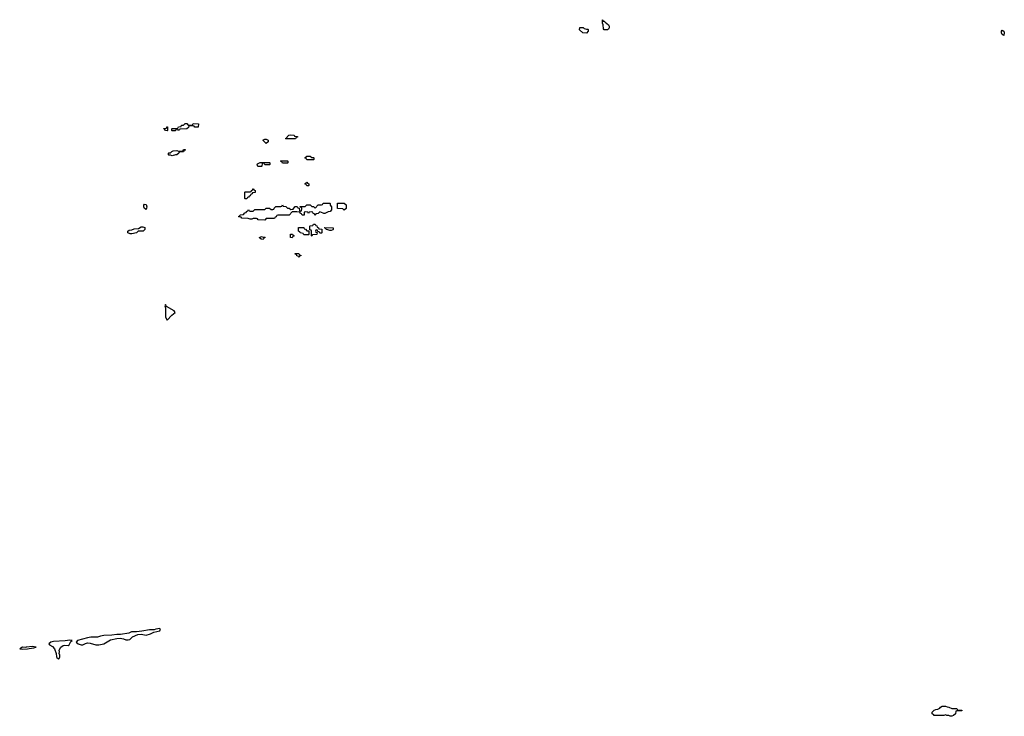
# Model space of a CAD drawing. Header units: inches. Extents: x 2769379 to 2883802, y 684208 to 828654.
# Tile 35 of 256: x 2806254 to 2818375, y 697398 to 705972. Entities that reach past the tile are written whole.
import ezdxf

# ---------------------------------------------------------------- set-up
doc = ezdxf.new("R2010")
doc.units = ezdxf.units.IN
doc.header["$MEASUREMENT"] = 0
for name, color, linetype in [('C8609', 7, 'Continuous'), ('C8619', 7, 'Continuous'), ('C8700', 7, 'Continuous'), ('C8710', 7, 'Continuous')]:
    doc.layers.add(name, color=color, linetype=linetype)

msp = doc.modelspace()

# ---------------------------------------------------------------- linework, layer by layer
at = {"layer": 'C8609', "color": 2, "elevation": 6}
for points in [[(2807970, 698477), (2807956, 698476), (2807930, 698472), (2807910, 698463), (2807850, 698464), (2807756, 698444), (2807690, 698436), (2807630, 698438), (2807597, 698423), (2807497, 698403), (2807450, 698403), (2807390, 698395), (2807290, 698394), (2807250, 698386), (2807210, 698371), (2807130, 698370), (2807090, 698364), (2806965, 698330), (2806951, 698310), (2806972, 698290), (2807010, 698276), (2807030, 698276), (2807065, 698295), (2807090, 698302), (2807120, 698300), (2807190, 698279), (2807230, 698278), (2807270, 698285), (2807290, 698291), (2807370, 698339), (2807450, 698356), (2807490, 698358), (2807530, 698351), (2807560, 698340), (2807590, 698338), (2807610, 698345), (2807642, 698378), (2807710, 698404), (2807750, 698407), (2807810, 698398), (2807866, 698414), (2807906, 698434), (2807978, 698450), (2807988, 698470)], [(2806870, 698337), (2806815, 698325), (2806670, 698317), (2806638, 698310), (2806611, 698290), (2806619, 698279), (2806656, 698256), (2806681, 698230), (2806705, 698170), (2806707, 698130), (2806710, 698122), (2806730, 698105), (2806738, 698110), (2806748, 698130), (2806748, 698150), (2806738, 698170), (2806742, 698190), (2806739, 698210), (2806759, 698250), (2806790, 698268), (2806807, 698273), (2806850, 698271), (2806861, 698279), (2806883, 698317), (2806898, 698330)], [(2806410, 698256), (2806334, 698250), (2806330, 698246), (2806290, 698248), (2806254, 698230), (2806290, 698226), (2806350, 698227), (2806370, 698234), (2806430, 698241), (2806455, 698250)]]:
    msp.add_lwpolyline(points, close=True, dxfattribs=at)
at = {"layer": 'C8619', "color": 2, "elevation": 2}
msp.add_lwpolyline([(2817730, 697494), (2817790, 697494), (2817798, 697478), (2817853, 697473), (2817850, 697466), (2817790, 697466), (2817778, 697462), (2817772, 697428), (2817750, 697408), (2817730, 697398), (2817710, 697398), (2817690, 697408), (2817668, 697408), (2817650, 697418), (2817630, 697406), (2817510, 697406), (2817502, 697422), (2817486, 697430), (2817487, 697447), (2817510, 697472), (2817530, 697482), (2817556, 697484), (2817580, 697500), (2817590, 697512), (2817610, 697522), (2817650, 697522), (2817673, 697513), (2817692, 697512)], close=True, dxfattribs=at)
at = {"layer": 'C8700', "color": 2}
for points, elevation in [([(2808070, 704606), (2808047, 704607), (2808042, 704622), (2808027, 704627), (2808027, 704633), (2808062, 704638), (2808067, 704653), (2808073, 704653), (2808074, 704610)], 2), ([(2808410, 704648), (2808402, 704662), (2808390, 704666), (2808350, 704666), (2808338, 704662), (2808333, 704647), (2808312, 704628), (2808230, 704626), (2808218, 704622), (2808210, 704606), (2808202, 704622), (2808190, 704626), (2808178, 704622), (2808170, 704606), (2808130, 704606), (2808126, 704610), (2808126, 704630), (2808130, 704634), (2808190, 704634), (2808202, 704638), (2808207, 704653), (2808242, 704658), (2808247, 704673), (2808270, 704674), (2808290, 704694), (2808310, 704694), (2808330, 704674), (2808370, 704674), (2808382, 704678), (2808390, 704694), (2808454, 704690), (2808452, 704648)], 2), ([(2809290, 704449), (2809249, 704491), (2809270, 704502), (2809290, 704502), (2809314, 704490), (2809314, 704470)], 2), ([(2809530, 704506), (2809526, 704510), (2809542, 704518), (2809546, 704530), (2809566, 704550), (2809590, 704554), (2809632, 704552), (2809638, 704538), (2809673, 704533), (2809673, 704527), (2809658, 704522), (2809650, 704506)], 2), ([(2808130, 704298), (2808110, 704306), (2808090, 704306), (2808086, 704310), (2808086, 704330), (2808090, 704334), (2808110, 704334), (2808126, 704350), (2808143, 704357), (2808190, 704362), (2808210, 704354), (2808250, 704354), (2808262, 704358), (2808270, 704374), (2808293, 704373), (2808293, 704367), (2808278, 704362), (2808270, 704346), (2808230, 704346), (2808218, 704342), (2808214, 704330), (2808190, 704308), (2808170, 704308)], 2), ([(2809490, 704206), (2809482, 704222), (2809466, 704230), (2809470, 704234), (2809550, 704234), (2809554, 704230), (2809554, 704210), (2809550, 704206)], 2), ([(2809850, 704274), (2809870, 704274), (2809874, 704270), (2809874, 704250), (2809870, 704246), (2809790, 704246), (2809782, 704262), (2809766, 704270), (2809782, 704278), (2809788, 704292), (2809830, 704292)], 2), ([(2809270, 704186), (2809262, 704202), (2809250, 704206), (2809238, 704202), (2809234, 704170), (2809230, 704166), (2809187, 704167), (2809178, 704190), (2809182, 704198), (2809213, 704213), (2809330, 704214), (2809334, 704210), (2809334, 704190), (2809330, 704186)], 2), ([(2809030, 703766), (2809026, 703770), (2809026, 703850), (2809030, 703854), (2809090, 703854), (2809102, 703858), (2809106, 703870), (2809122, 703878), (2809126, 703890), (2809132, 703892), (2809138, 703878), (2809154, 703870), (2809153, 703847), (2809118, 703842), (2809114, 703830), (2809098, 703822), (2809090, 703806), (2809078, 703802), (2809070, 703786), (2809058, 703782), (2809050, 703766)], 2), ([(2809810, 703926), (2809787, 703927), (2809782, 703942), (2809766, 703950), (2809782, 703958), (2809790, 703974), (2809798, 703958), (2809814, 703950), (2809814, 703930)], 2), ([(2807810, 703635), (2807790, 703648), (2807782, 703670), (2807782, 703690), (2807790, 703702), (2807810, 703696), (2807819, 703670)], 2), ([(2807616, 703336), (2807586, 703350), (2807586, 703370), (2807600, 703380), (2807635, 703385), (2807663, 703397), (2807716, 703404), (2807750, 703422), (2807770, 703422), (2807793, 703413), (2807794, 703390), (2807774, 703370), (2807712, 703368), (2807690, 703349), (2807636, 703336)], 2), ([(2809790, 703374), (2809814, 703374), (2809814, 703330), (2809810, 703326), (2809750, 703326), (2809742, 703342), (2809707, 703347), (2809702, 703362), (2809686, 703370), (2809687, 703413), (2809750, 703414), (2809758, 703398), (2809773, 703393)], 2), ([(2809950, 703346), (2809942, 703362), (2809926, 703366), (2809922, 703382), (2809910, 703386), (2809898, 703382), (2809894, 703370), (2809898, 703358), (2809914, 703354), (2809913, 703327), (2809858, 703322), (2809850, 703306), (2809846, 703310), (2809846, 703370), (2809842, 703382), (2809826, 703386), (2809826, 703430), (2809830, 703434), (2809862, 703438), (2809870, 703454), (2809890, 703454), (2809898, 703438), (2809910, 703434), (2809918, 703418), (2809934, 703410), (2809938, 703398), (2809973, 703393), (2809974, 703350), (2809970, 703346)], 2), ([(2809250, 703294), (2809270, 703294), (2809274, 703290), (2809258, 703282), (2809250, 703268), (2809226, 703270), (2809207, 703287), (2809207, 703293), (2809230, 703302)], 2), ([(2809610, 703286), (2809586, 703290), (2809588, 703332), (2809612, 703332), (2809618, 703318), (2809634, 703310), (2809618, 703302)], 2), ([(2809690, 703046), (2809682, 703062), (2809667, 703067), (2809662, 703082), (2809647, 703087), (2809647, 703093), (2809690, 703094), (2809698, 703078), (2809714, 703074), (2809713, 703067), (2809698, 703062)], 2), ([(2808050, 702468), (2808041, 702450), (2808047, 702427), (2808047, 702330), (2808050, 702312), (2808070, 702274), (2808126, 702334), (2808168, 702370), (2808155, 702390), (2808063, 702443)], 6)]:
    msp.add_lwpolyline(points, close=True, dxfattribs=dict(at, elevation=elevation))
at = {"layer": 'C8700', "color": 2, "elevation": 2}
msp.add_lwpolyline([(2810000, 703588), (2809989, 703589), (2809950, 703606), (2809930, 703586), (2809898, 703582), (2809894, 703570), (2809888, 703568), (2809882, 703582), (2809867, 703587), (2809862, 703602), (2809850, 703606), (2809818, 703602), (2809810, 703586), (2809802, 703602), (2809770, 703606), (2809758, 703602), (2809754, 703566), (2809730, 703566), (2809722, 703582), (2809706, 703590), (2809702, 703602), (2809667, 703607), (2809610, 703606), (2809570, 703566), (2809430, 703566), (2809418, 703562), (2809413, 703547), (2809398, 703542), (2809390, 703526), (2809290, 703526), (2809270, 703506), (2809190, 703508), (2809182, 703522), (2809170, 703526), (2809130, 703526), (2809110, 703518), (2809090, 703518), (2809067, 703527), (2808990, 703528), (2808982, 703542), (2808950, 703546), (2808946, 703550), (2808962, 703558), (2808968, 703572), (2809010, 703574), (2809027, 703593), (2809042, 703598), (2809047, 703613), (2809062, 703618), (2809070, 703634), (2809078, 703618), (2809090, 703614), (2809130, 703614), (2809150, 703634), (2809270, 703634), (2809290, 703654), (2809330, 703654), (2809350, 703634), (2809370, 703634), (2809382, 703638), (2809387, 703653), (2809408, 703672), (2809470, 703674), (2809482, 703678), (2809490, 703692), (2809498, 703678), (2809530, 703674), (2809550, 703654), (2809573, 703653), (2809590, 703634), (2809622, 703638), (2809627, 703653), (2809647, 703673), (2809670, 703674), (2809678, 703658), (2809694, 703654), (2809698, 703618), (2809710, 703614), (2809722, 703618), (2809726, 703650), (2809722, 703662), (2809706, 703666), (2809707, 703673), (2809770, 703674), (2809790, 703694), (2809830, 703694), (2809850, 703674), (2809870, 703674), (2809890, 703654), (2809930, 703694), (2809970, 703694), (2809982, 703698), (2809990, 703714), (2810000, 703714)], dxfattribs=at)
at = {"layer": 'C8710', "color": 2, "elevation": 2}
for points in [[(2813450, 705848), (2813440, 705860), (2813438, 705910), (2813428, 705930), (2813428, 705972), (2813434, 705966), (2813434, 705954), (2813450, 705952), (2813460, 705940), (2813502, 705910), (2813512, 705892), (2813512, 705870), (2813504, 705856), (2813490, 705848)], [(2813230, 705854), (2813250, 705854), (2813254, 705850), (2813254, 705830), (2813230, 705806), (2813186, 705810), (2813147, 705847), (2813150, 705874), (2813190, 705874), (2813204, 705864)], [(2818370, 705778), (2818350, 705788), (2818342, 705810), (2818342, 705830), (2818350, 705842), (2818370, 705830), (2818375, 705810)], [(2810250, 703628), (2810230, 703646), (2810167, 703647), (2810167, 703713), (2810250, 703714), (2810273, 703693), (2810274, 703650)], [(2810070, 703378), (2810047, 703387), (2810028, 703388), (2810022, 703402), (2810006, 703410), (2810010, 703414), (2810112, 703412), (2810114, 703390), (2810110, 703386), (2810090, 703378)]]:
    msp.add_lwpolyline(points, close=True, dxfattribs=at)
msp.add_lwpolyline([(2810000, 703714), (2810070, 703714), (2810074, 703710), (2810074, 703690), (2810094, 703670), (2810094, 703630), (2810074, 703610), (2810053, 703607), (2810010, 703588), (2810000, 703588)], dxfattribs=at)

doc.saveas('drawing.dxf')
